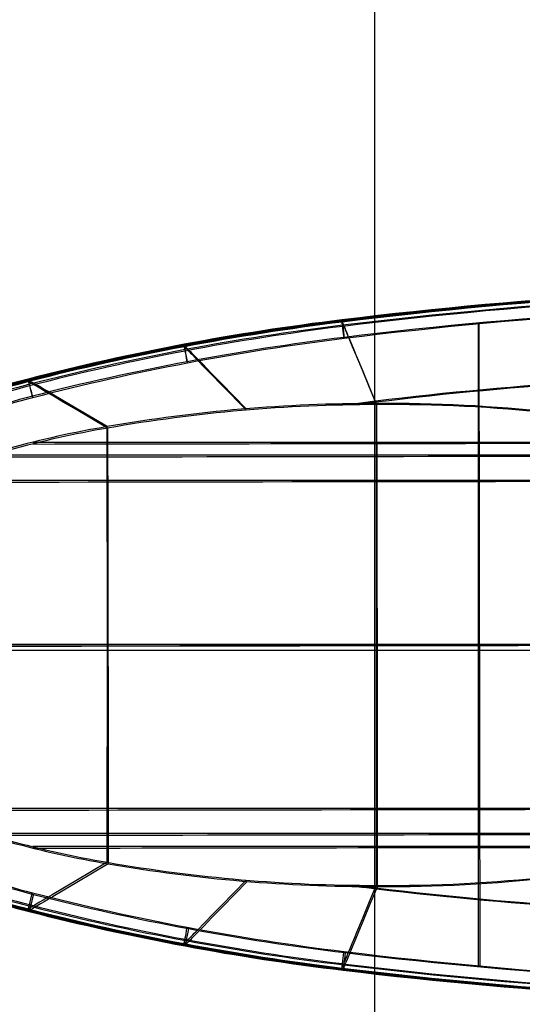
# Model space of a CAD drawing. Extents: x -64 to 57, y 4 to 161.
# Tile 183 of 256: x -22 to 3, y 65 to 115. Entities that reach past the tile are written whole.
import ezdxf

# ---------------------------------------------------------------- set-up
doc = ezdxf.new("R2010")
doc.units = 0
doc.layers.add('DEFAULT', color=7, linetype='CONTINUOUS')

msp = doc.modelspace()

# ---------------------------------------------------------------- linework, layer by layer
at = {"layer": 'DEFAULT', "color": 156}
for p, q in [((-4.129, 11.761, 35.881), (-4.129, 153.72, 35.881)), ((-4.129, 11.761, 37.517), (-4.129, 153.72, 37.517)), ((50.446, 82.524, 35.881), (-61.704, 82.524, 35.881)), ((50.446, 82.524, 37.517), (-61.704, 82.524, 37.517))]:
    msp.add_line(p, q, dxfattribs=at)
at = {"layer": 'DEFAULT', "color": 254}
for p, q in [((-5.797, 99.265, 28.62), (-5.798, 99.268, 28.616)), ((-5.796, 99.262, 28.624), (-5.797, 99.265, 28.62)), ((-5.793, 99.256, 28.632), (-5.796, 99.262, 28.624)), ((-5.79, 99.249, 28.64), (-5.793, 99.256, 28.632)), ((-5.792, 99.209, 68.657), (-5.791, 99.206, 68.653)), ((-5.791, 99.206, 68.653), (-5.789, 99.203, 68.648)), ((-5.787, 99.241, 28.648), (-5.79, 99.249, 28.64)), ((-5.789, 99.203, 68.648), (-5.787, 99.197, 68.64)), ((-5.784, 99.233, 28.656), (-5.787, 99.241, 28.648)), ((-5.787, 99.197, 68.64), (-5.784, 99.19, 68.632)), ((-5.781, 99.225, 28.664), (-5.784, 99.233, 28.656)), ((-5.784, 99.19, 68.632), (-5.781, 99.182, 68.624)), ((-5.777, 99.216, 28.672), (-5.781, 99.225, 28.664)), ((-5.781, 99.182, 68.624), (-5.777, 99.175, 68.616)), ((-5.773, 99.207, 28.68), (-5.777, 99.216, 28.672)), ((-5.777, 99.175, 68.616), (-5.774, 99.166, 68.608)), ((-5.774, 99.166, 68.608), (-5.77, 99.158, 68.6)), ((-5.769, 99.198, 28.688), (-5.773, 99.207, 28.68)), ((-5.77, 99.158, 68.6), (-5.767, 99.149, 68.593)), ((-5.765, 99.188, 28.695), (-5.769, 99.198, 28.688)), ((-5.767, 99.149, 68.593), (-5.763, 99.139, 68.585)), ((-5.761, 99.178, 28.703), (-5.765, 99.188, 28.695)), ((-5.763, 99.139, 68.585), (-5.758, 99.129, 68.577)), ((-5.756, 99.167, 28.711), (-5.761, 99.178, 28.703)), ((-5.758, 99.129, 68.577), (-5.754, 99.119, 68.569)), ((-5.752, 99.156, 28.719), (-5.756, 99.167, 28.711)), ((-5.754, 99.119, 68.569), (-5.75, 99.108, 68.561)), ((-5.747, 99.144, 28.726), (-5.752, 99.156, 28.719)), ((-5.75, 99.108, 68.561), (-5.745, 99.097, 68.553)), ((-5.737, 99.12, 28.742), (-5.747, 99.144, 28.726)), ((-5.745, 99.097, 68.553), (-5.74, 99.085, 68.546)), ((-5.74, 99.085, 68.546), (-5.73, 99.061, 68.53)), ((-5.726, 99.093, 28.757), (-5.737, 99.12, 28.742)), ((-5.714, 99.066, 28.772), (-5.726, 99.093, 28.757)), ((1.141, 66.49, 27.697), (1.141, 99.162, 27.697)), ((1.148, 99.113, 69.575), (1.198, 66.442, 69.575)), ((-5.73, 99.061, 68.53), (-5.719, 99.035, 68.515)), ((-5.719, 99.035, 68.515), (-5.707, 99.007, 68.5)), ((-5.702, 99.036, 28.787), (-5.714, 99.066, 28.772)), ((-5.707, 99.007, 68.5), (-5.695, 98.977, 68.485)), ((-5.689, 99.005, 28.802), (-5.702, 99.036, 28.787)), ((-5.695, 98.977, 68.485), (-5.682, 98.946, 68.47)), ((-5.675, 98.972, 28.817), (-5.689, 99.005, 28.802)), ((-5.682, 98.946, 68.47), (-5.668, 98.913, 68.456)), ((-5.661, 98.937, 28.831), (-5.675, 98.972, 28.817)), ((-5.668, 98.913, 68.456), (-5.654, 98.879, 68.441)), ((-5.63, 98.863, 28.86), (-5.661, 98.937, 28.831)), ((-5.654, 98.879, 68.441), (-5.623, 98.805, 68.412)), ((-5.597, 98.783, 28.888), (-5.63, 98.863, 28.86)), ((-5.623, 98.805, 68.412), (-5.589, 98.724, 68.384)), ((-5.56, 98.695, 28.916), (-5.597, 98.783, 28.888)), ((-5.589, 98.724, 68.384), (-5.553, 98.637, 68.356)), ((-5.521, 98.601, 28.944), (-5.56, 98.695, 28.916)), ((-5.553, 98.637, 68.356), (-5.514, 98.542, 68.328)), ((-5.479, 98.5, 28.971), (-5.521, 98.601, 28.944)), ((-13.831, 98.078, 28.561), (-13.821, 98.027, 28.614)), ((-5.514, 98.542, 68.328), (-5.472, 98.441, 68.302)), ((-5.387, 98.278, 29.023), (-5.479, 98.5, 28.971)), ((-5.472, 98.441, 68.302), (-5.379, 98.22, 68.249)), ((-5.284, 98.029, 29.073), (-5.387, 98.278, 29.023)), ((-5.379, 98.22, 68.249), (-5.275, 97.971, 68.199)), ((-13.824, 98.007, 68.711), (-13.814, 97.956, 68.658)), ((-13.821, 98.027, 28.614), (-13.816, 98.022, 28.621)), ((-13.816, 98.022, 28.621), (-13.81, 98.017, 28.629)), ((-13.812, 97.956, 68.658), (-13.807, 97.951, 68.651)), ((-13.81, 98.017, 28.629), (-13.805, 98.011, 28.636)), ((-13.807, 97.951, 68.651), (-13.802, 97.946, 68.644)), ((-13.805, 98.011, 28.636), (-13.799, 98.005, 28.643)), ((-13.802, 97.946, 68.644), (-13.797, 97.94, 68.636)), ((-13.799, 98.005, 28.643), (-13.793, 97.999, 28.65)), ((-13.797, 97.94, 68.636), (-13.791, 97.934, 68.629)), ((-13.793, 97.999, 28.65), (-13.786, 97.992, 28.658)), ((-13.791, 97.934, 68.629), (-13.784, 97.928, 68.622)), ((-13.786, 97.992, 28.658), (-13.78, 97.985, 28.665)), ((-13.784, 97.928, 68.622), (-13.778, 97.921, 68.615)), ((-13.78, 97.985, 28.665), (-13.772, 97.978, 28.672)), ((-13.778, 97.921, 68.615), (-13.771, 97.914, 68.607)), ((-13.772, 97.978, 28.672), (-13.765, 97.97, 28.679)), ((-13.771, 97.914, 68.607), (-13.764, 97.907, 68.6)), ((-13.765, 97.97, 28.679), (-13.757, 97.962, 28.686)), ((-13.764, 97.907, 68.6), (-13.757, 97.899, 68.593)), ((-13.757, 97.962, 28.686), (-13.749, 97.954, 28.693)), ((-13.757, 97.899, 68.593), (-13.749, 97.891, 68.586)), ((-13.749, 97.954, 28.693), (-13.741, 97.946, 28.7)), ((-13.749, 97.891, 68.586), (-13.741, 97.883, 68.579)), ((-13.741, 97.946, 28.7), (-13.723, 97.928, 28.714)), ((-13.741, 97.883, 68.579), (-13.732, 97.875, 68.572)), ((-13.732, 97.875, 68.572), (-13.715, 97.857, 68.558)), ((-13.723, 97.928, 28.714), (-13.704, 97.908, 28.728)), ((-13.715, 97.857, 68.558), (-13.696, 97.837, 68.544)), ((-13.704, 97.908, 28.728), (-13.684, 97.888, 28.742)), ((-13.696, 97.837, 68.544), (-13.676, 97.817, 68.53)), ((-13.684, 97.888, 28.742), (-13.663, 97.866, 28.756)), ((-13.676, 97.817, 68.53), (-13.654, 97.795, 68.516)), ((-13.663, 97.866, 28.756), (-13.64, 97.843, 28.77)), ((-13.654, 97.795, 68.516), (-13.632, 97.772, 68.502)), ((-13.64, 97.843, 28.77), (-13.617, 97.818, 28.783)), ((-13.632, 97.772, 68.502), (-13.608, 97.748, 68.489)), ((-13.617, 97.818, 28.783), (-13.592, 97.793, 28.797)), ((-13.608, 97.748, 68.489), (-13.583, 97.722, 68.475)), ((-13.592, 97.793, 28.797), (-13.565, 97.766, 28.81)), ((-13.583, 97.722, 68.475), (-13.557, 97.695, 68.462)), ((-13.565, 97.766, 28.81), (-13.509, 97.708, 28.837)), ((-13.557, 97.695, 68.462), (-13.5, 97.637, 68.436)), ((-13.509, 97.708, 28.837), (-13.448, 97.645, 28.863)), ((-13.5, 97.637, 68.436), (-13.439, 97.575, 68.41)), ((-13.448, 97.645, 28.863), (-13.381, 97.578, 28.888)), ((-13.381, 97.578, 28.888), (-13.31, 97.505, 28.913)), ((-5.169, 97.753, 29.122), (-5.284, 98.029, 29.073)), ((-5.275, 97.971, 68.199), (-5.16, 97.695, 68.15)), ((-5.043, 97.45, 29.168), (-5.169, 97.753, 29.122)), ((-5.16, 97.695, 68.15), (-5.034, 97.393, 68.104)), ((-13.439, 97.575, 68.41), (-13.372, 97.507, 68.384)), ((-13.372, 97.507, 68.384), (-13.301, 97.434, 68.359)), ((-13.31, 97.505, 28.913), (-13.234, 97.427, 28.938)), ((-13.301, 97.434, 68.359), (-13.225, 97.357, 68.334)), ((-13.234, 97.427, 28.938), (-13.067, 97.256, 28.987)), ((-13.225, 97.357, 68.334), (-13.057, 97.186, 68.285)), ((-13.067, 97.256, 28.987), (-12.88, 97.064, 29.034)), ((-13.057, 97.186, 68.285), (-12.87, 96.994, 68.239)), ((-4.759, 96.764, 29.255), (-5.043, 97.45, 29.168)), ((-5.034, 97.393, 68.104), (-4.748, 96.707, 68.017)), ((-12.88, 97.064, 29.034), (-12.673, 96.852, 29.079)), ((-12.87, 96.994, 68.239), (-12.663, 96.783, 68.193)), ((-12.673, 96.852, 29.079), (-12.446, 96.62, 29.123)), ((-12.663, 96.783, 68.193), (-12.436, 96.551, 68.15)), ((-12.446, 96.62, 29.123), (-11.933, 96.095, 29.205)), ((-4.429, 95.971, 29.334), (-4.759, 96.764, 29.255)), ((-4.748, 96.707, 68.017), (-4.417, 95.915, 67.938)), ((-21.74, 96.262, 28.617), (-21.747, 96.266, 28.611)), ((-21.733, 96.258, 28.624), (-21.74, 96.262, 28.617)), ((-21.73, 96.179, 68.655), (-21.736, 96.182, 68.661)), ((-21.726, 96.253, 28.631), (-21.733, 96.258, 28.624)), ((-21.722, 96.174, 68.648), (-21.73, 96.179, 68.655)), ((-21.718, 96.249, 28.637), (-21.726, 96.253, 28.631)), ((-21.715, 96.17, 68.641), (-21.722, 96.174, 68.648)), ((-21.71, 96.244, 28.644), (-21.718, 96.249, 28.637)), ((-21.707, 96.165, 68.635), (-21.715, 96.17, 68.641)), ((-21.701, 96.239, 28.65), (-21.71, 96.244, 28.644)), ((-21.699, 96.161, 68.628), (-21.707, 96.165, 68.635)), ((-21.692, 96.234, 28.657), (-21.701, 96.239, 28.65)), ((-21.69, 96.156, 68.622), (-21.699, 96.161, 68.628)), ((-21.683, 96.228, 28.664), (-21.692, 96.234, 28.657)), ((-21.681, 96.15, 68.615), (-21.69, 96.156, 68.622)), ((-21.673, 96.222, 28.67), (-21.683, 96.228, 28.664)), ((-21.672, 96.145, 68.609), (-21.681, 96.15, 68.615)), ((-21.663, 96.216, 28.676), (-21.673, 96.222, 28.67)), ((-21.662, 96.139, 68.602), (-21.672, 96.145, 68.609)), ((-21.642, 96.204, 28.689), (-21.663, 96.216, 28.676)), ((-21.652, 96.133, 68.596), (-21.662, 96.139, 68.602)), ((-21.631, 96.12, 68.583), (-21.652, 96.133, 68.596)), ((-21.619, 96.19, 28.702), (-21.642, 96.204, 28.689)), ((-21.608, 96.107, 68.57), (-21.631, 96.12, 68.583)), ((-21.594, 96.176, 28.715), (-21.619, 96.19, 28.702)), ((-21.583, 96.092, 68.557), (-21.608, 96.107, 68.57)), ((-21.568, 96.16, 28.728), (-21.594, 96.176, 28.715)), ((-21.557, 96.077, 68.545), (-21.583, 96.092, 68.557)), ((-21.54, 96.144, 28.74), (-21.568, 96.16, 28.728)), ((-21.529, 96.061, 68.532), (-21.557, 96.077, 68.545)), ((-21.511, 96.126, 28.753), (-21.54, 96.144, 28.74)), ((-21.48, 96.108, 28.765), (-21.511, 96.126, 28.753)), ((-21.414, 96.069, 28.789), (-21.48, 96.108, 28.765)), ((-12.436, 96.551, 68.15), (-11.922, 96.027, 68.067)), ((-11.933, 96.095, 29.205), (-10.669, 94.802, 29.351)), ((-21.5, 96.043, 68.52), (-21.529, 96.061, 68.532)), ((-21.469, 96.025, 68.507), (-21.5, 96.043, 68.52)), ((-21.403, 95.986, 68.483), (-21.469, 96.025, 68.507)), ((-21.341, 96.026, 28.814), (-21.414, 96.069, 28.789)), ((-21.33, 95.944, 68.458), (-21.403, 95.986, 68.483)), ((-21.262, 95.98, 28.838), (-21.341, 96.026, 28.814)), ((-21.251, 95.897, 68.435), (-21.33, 95.944, 68.458)), ((-21.177, 95.93, 28.861), (-21.262, 95.98, 28.838)), ((-21.166, 95.847, 68.411), (-21.251, 95.897, 68.435)), ((-20.989, 95.818, 28.907), (-21.177, 95.93, 28.861)), ((-20.977, 95.736, 68.365), (-21.166, 95.847, 68.411)), ((-20.775, 95.692, 28.952), (-20.989, 95.818, 28.907)), ((-20.764, 95.611, 68.32), (-20.977, 95.736, 68.365)), ((-20.537, 95.552, 28.996), (-20.775, 95.692, 28.952)), ((-20.525, 95.47, 68.277), (-20.764, 95.611, 68.32)), ((-11.922, 96.027, 68.067), (-10.656, 94.735, 67.921)), ((-4.055, 95.071, 29.406), (-4.429, 95.971, 29.334)), ((-4.417, 95.915, 67.938), (-4.042, 95.014, 67.866)), ((-19.985, 95.226, 29.079), (-20.537, 95.552, 28.996)), ((-19.973, 95.146, 68.193), (-20.525, 95.47, 68.277)), ((-19.334, 94.842, 29.157), (-19.985, 95.226, 29.079)), ((-19.321, 94.762, 68.116), (-19.973, 95.146, 68.193)), ((-17.732, 93.897, 29.297), (-19.334, 94.842, 29.157)), ((-17.718, 93.82, 67.975), (-19.321, 94.762, 68.116)), ((33.666, 82.826, 27.697), (-38.732, 82.826, 27.697)), ((33.697, 82.828, 69.575), (-38.7, 82.716, 69.575)), ((-17.732, 71.754, 29.297), (-19.334, 70.809, 29.157)), ((-17.684, 71.677, 67.975), (-19.284, 70.73, 68.116)), ((-19.334, 70.809, 29.157), (-19.985, 70.425, 29.079)), ((-19.284, 70.73, 68.116), (-19.934, 70.344, 68.193)), ((-11.933, 69.556, 29.205), (-10.669, 70.85, 29.351)), ((-11.881, 69.488, 68.067), (-10.619, 70.783, 67.921)), ((-4.429, 69.68, 29.334), (-4.055, 70.581, 29.406)), ((-20.537, 70.099, 28.996), (-20.775, 69.959, 28.952)), ((-19.985, 70.425, 29.079), (-20.537, 70.099, 28.996)), ((-19.934, 70.344, 68.193), (-20.485, 70.018, 68.277)), ((-4.004, 70.524, 67.866), (-4.377, 69.623, 67.938)), ((-21.414, 69.582, 28.789), (-21.48, 69.543, 28.765)), ((-21.341, 69.625, 28.814), (-21.414, 69.582, 28.789)), ((-21.263, 69.671, 28.838), (-21.341, 69.625, 28.814)), ((-21.21, 69.589, 68.435), (-21.289, 69.542, 68.458)), ((-21.178, 69.721, 28.861), (-21.263, 69.671, 28.838)), ((-21.126, 69.639, 68.411), (-21.21, 69.589, 68.435)), ((-20.989, 69.833, 28.907), (-21.178, 69.721, 28.861)), ((-20.937, 69.75, 68.365), (-21.126, 69.639, 68.411)), ((-20.775, 69.959, 28.952), (-20.989, 69.833, 28.907)), ((-20.724, 69.877, 68.32), (-20.937, 69.75, 68.365)), ((-20.485, 70.018, 68.277), (-20.724, 69.877, 68.32)), ((-12.446, 69.031, 29.123), (-11.933, 69.556, 29.205)), ((-4.758, 68.887, 29.255), (-4.429, 69.68, 29.334)), ((-4.377, 69.623, 67.938), (-4.705, 68.829, 68.017)), ((-21.741, 69.389, 28.617), (-21.747, 69.385, 28.611)), ((-21.734, 69.393, 28.624), (-21.741, 69.389, 28.617)), ((-21.726, 69.398, 28.631), (-21.734, 69.393, 28.624)), ((-21.718, 69.402, 28.637), (-21.726, 69.398, 28.631)), ((-21.71, 69.407, 28.644), (-21.718, 69.402, 28.637)), ((-21.701, 69.412, 28.65), (-21.71, 69.407, 28.644)), ((-21.692, 69.418, 28.657), (-21.701, 69.412, 28.65)), ((-21.688, 69.306, 68.655), (-21.695, 69.302, 68.661)), ((-21.683, 69.423, 28.664), (-21.692, 69.418, 28.657)), ((-21.681, 69.31, 68.648), (-21.688, 69.306, 68.655)), ((-21.673, 69.429, 28.67), (-21.683, 69.423, 28.664)), ((-21.674, 69.314, 68.641), (-21.681, 69.31, 68.648)), ((-21.666, 69.319, 68.635), (-21.674, 69.314, 68.641)), ((-21.663, 69.435, 28.676), (-21.673, 69.429, 28.67)), ((-21.658, 69.324, 68.628), (-21.666, 69.319, 68.635)), ((-21.642, 69.448, 28.689), (-21.663, 69.435, 28.676)), ((-21.649, 69.329, 68.622), (-21.658, 69.324, 68.628)), ((-21.64, 69.334, 68.615), (-21.649, 69.329, 68.622)), ((-21.619, 69.461, 28.702), (-21.642, 69.448, 28.689)), ((-21.631, 69.34, 68.609), (-21.64, 69.334, 68.615)), ((-21.621, 69.346, 68.602), (-21.631, 69.34, 68.609)), ((-21.611, 69.352, 68.596), (-21.621, 69.346, 68.602)), ((-21.594, 69.476, 28.715), (-21.619, 69.461, 28.702)), ((-21.589, 69.364, 68.583), (-21.611, 69.352, 68.596)), ((-21.568, 69.491, 28.728), (-21.594, 69.476, 28.715)), ((-21.566, 69.378, 68.57), (-21.589, 69.364, 68.583)), ((-21.54, 69.507, 28.74), (-21.568, 69.491, 28.728)), ((-21.542, 69.392, 68.557), (-21.566, 69.378, 68.57)), ((-21.516, 69.408, 68.545), (-21.542, 69.392, 68.557)), ((-21.511, 69.525, 28.753), (-21.54, 69.507, 28.74)), ((-21.488, 69.424, 68.532), (-21.516, 69.408, 68.545)), ((-21.48, 69.543, 28.765), (-21.511, 69.525, 28.753)), ((-21.459, 69.442, 68.52), (-21.488, 69.424, 68.532)), ((-21.428, 69.46, 68.507), (-21.459, 69.442, 68.52)), ((-21.362, 69.499, 68.483), (-21.428, 69.46, 68.507)), ((-21.289, 69.542, 68.458), (-21.362, 69.499, 68.483)), ((-12.393, 68.962, 68.15), (-11.881, 69.488, 68.067)), ((-13.067, 68.395, 28.987), (-12.88, 68.587, 29.034)), ((-12.88, 68.587, 29.034), (-12.673, 68.799, 29.079)), ((-12.826, 68.517, 68.239), (-12.62, 68.729, 68.193)), ((-12.673, 68.799, 29.079), (-12.446, 69.031, 29.123)), ((-12.62, 68.729, 68.193), (-12.393, 68.962, 68.15)), ((-5.043, 68.201, 29.168), (-4.758, 68.887, 29.255)), ((-4.705, 68.829, 68.017), (-4.989, 68.143, 68.104)), ((-13.448, 68.006, 28.863), (-13.381, 68.074, 28.888)), ((-13.381, 68.074, 28.888), (-13.31, 68.146, 28.913)), ((-13.327, 68.003, 68.384), (-13.256, 68.076, 68.359)), ((-13.31, 68.146, 28.913), (-13.234, 68.224, 28.938)), ((-13.256, 68.076, 68.359), (-13.18, 68.154, 68.334)), ((-13.234, 68.224, 28.938), (-13.067, 68.395, 28.987)), ((-13.18, 68.154, 68.334), (-13.013, 68.326, 68.285)), ((-13.013, 68.326, 68.285), (-12.826, 68.517, 68.239)), ((-5.169, 67.898, 29.122), (-5.043, 68.201, 29.168)), ((-4.989, 68.143, 68.104), (-5.114, 67.84, 68.15)), ((-13.832, 67.573, 28.561), (-13.822, 67.624, 28.614)), ((-13.821, 67.624, 28.614), (-13.816, 67.629, 28.621)), ((-13.816, 67.629, 28.621), (-13.81, 67.634, 28.629)), ((-13.81, 67.634, 28.629), (-13.805, 67.64, 28.636)), ((-13.805, 67.64, 28.636), (-13.799, 67.646, 28.643)), ((-13.799, 67.646, 28.643), (-13.793, 67.652, 28.65)), ((-13.793, 67.652, 28.65), (-13.786, 67.659, 28.658)), ((-13.786, 67.659, 28.658), (-13.78, 67.666, 28.665)), ((-13.78, 67.666, 28.665), (-13.772, 67.673, 28.672)), ((-13.772, 67.673, 28.672), (-13.765, 67.681, 28.679)), ((-13.765, 67.681, 28.679), (-13.757, 67.689, 28.686)), ((-13.765, 67.553, 68.658), (-13.761, 67.558, 68.651)), ((-13.761, 67.558, 68.651), (-13.755, 67.563, 68.644)), ((-13.757, 67.689, 28.686), (-13.749, 67.697, 28.693)), ((-13.755, 67.563, 68.644), (-13.75, 67.569, 68.636)), ((-13.75, 67.569, 68.636), (-13.744, 67.575, 68.629)), ((-13.749, 67.697, 28.693), (-13.741, 67.706, 28.7)), ((-13.744, 67.575, 68.629), (-13.738, 67.581, 68.622)), ((-13.741, 67.706, 28.7), (-13.723, 67.724, 28.714)), ((-13.738, 67.581, 68.622), (-13.731, 67.588, 68.615)), ((-13.731, 67.588, 68.615), (-13.724, 67.595, 68.607)), ((-13.724, 67.595, 68.607), (-13.717, 67.602, 68.6)), ((-13.723, 67.724, 28.714), (-13.704, 67.743, 28.728)), ((-13.717, 67.602, 68.6), (-13.71, 67.61, 68.593)), ((-13.71, 67.61, 68.593), (-13.702, 67.618, 68.586)), ((-13.704, 67.743, 28.728), (-13.684, 67.763, 28.742)), ((-13.702, 67.618, 68.586), (-13.694, 67.626, 68.579)), ((-13.694, 67.626, 68.579), (-13.686, 67.634, 68.572)), ((-13.686, 67.634, 68.572), (-13.668, 67.653, 68.558)), ((-13.684, 67.763, 28.742), (-13.663, 67.785, 28.756)), ((-13.668, 67.653, 68.558), (-13.649, 67.672, 68.544)), ((-13.663, 67.785, 28.756), (-13.64, 67.808, 28.77)), ((-13.649, 67.672, 68.544), (-13.629, 67.693, 68.53)), ((-13.64, 67.808, 28.77), (-13.617, 67.833, 28.783)), ((-13.629, 67.693, 68.53), (-13.608, 67.714, 68.516)), ((-13.617, 67.833, 28.783), (-13.592, 67.858, 28.797)), ((-13.608, 67.714, 68.516), (-13.586, 67.738, 68.502)), ((-13.592, 67.858, 28.797), (-13.565, 67.885, 28.81)), ((-13.586, 67.738, 68.502), (-13.562, 67.762, 68.489)), ((-13.565, 67.885, 28.81), (-13.509, 67.943, 28.837)), ((-13.562, 67.762, 68.489), (-13.537, 67.788, 68.475)), ((-13.537, 67.788, 68.475), (-13.511, 67.815, 68.462)), ((-13.511, 67.815, 68.462), (-13.454, 67.872, 68.436)), ((-13.509, 67.943, 28.837), (-13.448, 68.006, 28.863)), ((-13.454, 67.872, 68.436), (-13.393, 67.935, 68.41)), ((-13.393, 67.935, 68.41), (-13.327, 68.003, 68.384)), ((-5.387, 67.373, 29.023), (-5.283, 67.622, 29.073)), ((-5.229, 67.564, 68.199), (-5.332, 67.315, 68.249)), ((-5.283, 67.622, 29.073), (-5.169, 67.898, 29.122)), ((-5.114, 67.84, 68.15), (-5.229, 67.564, 68.199)), ((-13.776, 67.501, 68.711), (-13.766, 67.553, 68.658)), ((-5.521, 67.05, 28.944), (-5.479, 67.151, 28.971)), ((-5.479, 67.151, 28.971), (-5.387, 67.373, 29.023)), ((-5.423, 67.093, 68.302), (-5.465, 66.992, 68.328)), ((-5.332, 67.315, 68.249), (-5.423, 67.093, 68.302)), ((-5.737, 66.532, 28.742), (-5.726, 66.558, 28.757)), ((-5.726, 66.558, 28.757), (-5.714, 66.586, 28.772)), ((-5.714, 66.586, 28.772), (-5.702, 66.615, 28.787)), ((-5.702, 66.615, 28.787), (-5.689, 66.646, 28.802)), ((-5.689, 66.646, 28.802), (-5.675, 66.679, 28.817)), ((-5.675, 66.679, 28.817), (-5.661, 66.714, 28.831)), ((-5.661, 66.714, 28.831), (-5.63, 66.788, 28.86)), ((-5.645, 66.556, 68.485), (-5.658, 66.527, 68.5)), ((-5.632, 66.588, 68.47), (-5.645, 66.556, 68.485)), ((-5.619, 66.621, 68.456), (-5.632, 66.588, 68.47)), ((-5.63, 66.788, 28.86), (-5.597, 66.869, 28.888)), ((-5.605, 66.655, 68.441), (-5.619, 66.621, 68.456)), ((-5.574, 66.729, 68.412), (-5.605, 66.655, 68.441)), ((-5.597, 66.869, 28.888), (-5.56, 66.956, 28.916)), ((-5.54, 66.81, 68.384), (-5.574, 66.729, 68.412)), ((-5.56, 66.956, 28.916), (-5.521, 67.05, 28.944)), ((-5.504, 66.898, 68.356), (-5.54, 66.81, 68.384)), ((-5.465, 66.992, 68.328), (-5.504, 66.898, 68.356)), ((-5.798, 66.383, 28.616), (-5.797, 66.386, 28.62)), ((-5.797, 66.386, 28.62), (-5.796, 66.389, 28.624)), ((-5.796, 66.389, 28.624), (-5.793, 66.396, 28.632)), ((-5.793, 66.396, 28.632), (-5.79, 66.403, 28.64)), ((-5.79, 66.403, 28.64), (-5.787, 66.41, 28.648)), ((-5.787, 66.41, 28.648), (-5.784, 66.418, 28.656)), ((-5.784, 66.418, 28.656), (-5.78, 66.426, 28.664)), ((-5.78, 66.426, 28.664), (-5.777, 66.435, 28.672)), ((-5.777, 66.435, 28.672), (-5.773, 66.444, 28.68)), ((-5.773, 66.444, 28.68), (-5.769, 66.453, 28.688)), ((-5.769, 66.453, 28.688), (-5.765, 66.463, 28.695)), ((-5.765, 66.463, 28.695), (-5.761, 66.474, 28.703)), ((-5.761, 66.474, 28.703), (-5.756, 66.484, 28.711)), ((-5.756, 66.484, 28.711), (-5.751, 66.495, 28.719)), ((-5.751, 66.495, 28.719), (-5.747, 66.507, 28.726)), ((-5.747, 66.507, 28.726), (-5.737, 66.532, 28.742)), ((-5.74, 66.327, 68.653), (-5.741, 66.324, 68.657)), ((-5.739, 66.33, 68.648), (-5.74, 66.327, 68.653)), ((-5.736, 66.337, 68.64), (-5.739, 66.33, 68.648)), ((-5.733, 66.344, 68.632), (-5.736, 66.337, 68.64)), ((-5.73, 66.351, 68.624), (-5.733, 66.344, 68.632)), ((-5.727, 66.359, 68.616), (-5.73, 66.351, 68.624)), ((-5.724, 66.367, 68.608), (-5.727, 66.359, 68.616)), ((-5.72, 66.376, 68.6), (-5.724, 66.367, 68.608)), ((-5.716, 66.385, 68.593), (-5.72, 66.376, 68.6)), ((-5.712, 66.395, 68.585), (-5.716, 66.385, 68.593)), ((-5.708, 66.404, 68.577), (-5.712, 66.395, 68.585)), ((-5.704, 66.415, 68.569), (-5.708, 66.404, 68.577)), ((-5.699, 66.426, 68.561), (-5.704, 66.415, 68.569)), ((-5.695, 66.437, 68.553), (-5.699, 66.426, 68.561)), ((-5.69, 66.448, 68.546), (-5.695, 66.437, 68.553)), ((-5.68, 66.473, 68.53), (-5.69, 66.448, 68.546)), ((-5.669, 66.499, 68.515), (-5.68, 66.473, 68.53)), ((-5.658, 66.527, 68.5), (-5.669, 66.499, 68.515))]:
    msp.add_line(p, q, dxfattribs=at)
for centre, radius, start, end in [((23.415, -140.989, 28.561), 242.081, 90.00003, 96.93271), ((23.791, -141.003, 68.711), 242.081, 90.08822, 97.02088), ((23.416, -141.012, 27.697), 241.204, 90.00035, 96.93238), ((23.793, -141.025, 69.575), 241.204, 90.08854, 97.02056), ((9.218, -24.206, 27.697), 123.539, 96.93415, 104.41489), ((9.411, -24.221, 69.575), 123.517, 97.02168, 104.50385), ((17.859, -85.43, 29.397), 181.949, 89.99998, 96.93322), ((18.15, -85.452, 67.875), 181.949, 90.08817, 97.0214), ((-8.545, 44.905, 27.697), 52.181, 104.4157, 116.2934), ((-8.455, 44.843, 69.575), 52.181, 104.504, 116.3815), ((7.181, 2.384, 29.397), 93.489, 96.93322, 97.54782), ((7.337, 2.345, 67.875), 93.489, 97.0214, 97.63607), ((-8.545, 120.746, 27.697), 52.181, 243.7067, 255.5842), ((-8.572, 120.683, 69.575), 52.181, 243.7948, 255.6725), ((7.181, 163.268, 29.397), 93.489, 262.45213, 263.06681), ((9.214, 189.836, 27.697), 123.517, 255.58435, 263.06653), ((9.085, 189.821, 69.575), 123.539, 255.67332, 263.15405), ((7.089, 163.229, 67.875), 93.489, 262.54039, 263.15498), ((17.859, 251.081, 29.397), 181.949, 263.06681, 270.00004), ((17.632, 251.058, 67.875), 181.949, 263.15498, 270.08823), ((23.416, 306.663, 27.697), 241.204, 263.06765, 269.99966), ((23.104, 306.649, 69.575), 241.204, 263.15583, 270.08786), ((23.415, 306.64, 28.561), 242.081, 263.06732, 269.99999), ((23.102, 306.626, 68.711), 242.081, 263.1555, 270.08818)]:
    msp.add_arc(centre, radius, start, end, dxfattribs=at)
at = {"layer": 'DEFAULT', "color": 254, "extrusion": (0.000223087, -0.002209, 0.999998)}
msp.add_arc((23.461, -141.434, 28.366), 242.562, 90.01239, 96.93051, dxfattribs=at)
at = {"layer": 'DEFAULT', "color": 254, "extrusion": (0.000287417, -0.002846, 0.999996)}
msp.add_arc((23.463, -141.487, 28.331), 242.608, 90.0134, 96.9295, dxfattribs=at)
at = {"layer": 'DEFAULT', "color": 254, "extrusion": (-0.000226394, 0.002208, 0.999998)}
msp.add_arc((23.861, -141.673, 68.906), 242.573, 90.10073, 97.01854, dxfattribs=at)
at = {"layer": 'DEFAULT', "color": 254, "extrusion": (-0.000291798, 0.002846, 0.999996)}
msp.add_arc((23.87, -141.787, 68.94), 242.619, 90.10174, 97.01752, dxfattribs=at)
at = {"layer": 'DEFAULT', "color": 254, "extrusion": (2.11885e-06, -3.49799e-05, 1)}
msp.add_arc((23.415, -140.981, 27.945), 241.798, 89.99992, 96.93281, dxfattribs=at)
at = {"layer": 'DEFAULT', "color": 254, "extrusion": (-2.17267e-06, 3.49764e-05, 1)}
msp.add_arc((23.791, -140.998, 69.327), 241.798, 90.08812, 97.02098, dxfattribs=at)
at = {"layer": 'DEFAULT', "color": 254, "extrusion": (-1.39409e-06, 7.39606e-06, 1)}
msp.add_arc((9.219, -24.21, 28.562), 124.442, 96.93426, 104.41478, dxfattribs=at)
at = {"layer": 'DEFAULT', "color": 254, "extrusion": (0.000123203, -0.001885, 0.999998)}
msp.add_arc((9.23, -24.389, 28.399), 124.646, 96.92818, 104.39479, dxfattribs=at)
at = {"layer": 'DEFAULT', "color": 254, "extrusion": (1.40293e-06, -7.38046e-06, 1)}
msp.add_arc((9.416, -24.245, 68.71), 124.442, 97.02246, 104.50308, dxfattribs=at)
at = {"layer": 'DEFAULT', "color": 254, "extrusion": (0.00015963, -0.002433, 0.999997)}
msp.add_arc((9.233, -24.393, 28.373), 124.641, 96.9288, 104.39421, dxfattribs=at)
at = {"layer": 'DEFAULT', "color": 254, "extrusion": (-0.000126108, 0.001884, 0.999998)}
msp.add_arc((9.44, -24.609, 68.873), 124.647, 97.01638, 104.48309, dxfattribs=at)
at = {"layer": 'DEFAULT', "color": 254, "extrusion": (-0.000163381, 0.002433, 0.999997)}
msp.add_arc((9.446, -24.666, 68.899), 124.642, 97.017, 104.48251, dxfattribs=at)
at = {"layer": 'DEFAULT', "color": 254, "extrusion": (0.992688, 0.12071, 2.62036e-06)}
msp.add_arc((99.481, 28.797, 6.227), 0.3, 217.3101, 231.9456, dxfattribs=at)
at = {"layer": 'DEFAULT', "color": 254, "extrusion": (0.992687, 0.120714, -6.74787e-07)}
msp.add_arc((98.397, 28.597, 6.227), 0.9, 270, 357.693, dxfattribs=at)
at = {"layer": 'DEFAULT', "color": 254, "extrusion": (0.992501, 0.122237, -2.62064e-06)}
msp.add_arc((99.412, 68.475, 6.378), 0.3, 128.0544, 142.6899, dxfattribs=at)
at = {"layer": 'DEFAULT', "color": 254, "extrusion": (0.9925, 0.122245, 3.64021e-07)}
msp.add_arc((98.328, 68.675, 6.379), 0.9, 2.307, 90, dxfattribs=at)
at = {"layer": 'DEFAULT', "color": 254, "extrusion": (-4.17088e-07, 2.21277e-06, 1)}
msp.add_arc((9.219, -24.21, 27.949), 124.166, 96.93427, 104.41477, dxfattribs=at)
at = {"layer": 'DEFAULT', "color": 254, "extrusion": (4.19766e-07, -2.20828e-06, 1)}
msp.add_arc((9.416, -24.246, 69.324), 124.167, 97.02247, 104.50307, dxfattribs=at)
at = {"layer": 'DEFAULT', "color": 254, "extrusion": (0.982679, 0.185316, -9.11862e-05)}
msp.add_arc((98.043, 28.598, 4.581), 0.9, 270, 357.6929, dxfattribs=at)
at = {"layer": 'DEFAULT', "color": 254, "extrusion": (0.982391, 0.186835, 9.1193e-05)}
msp.add_arc((97.965, 68.674, 4.737), 0.9, 2.3071, 89.9965, dxfattribs=at)
at = {"layer": 'DEFAULT', "color": 254, "extrusion": (1.8548e-06, -4.99956e-06, 1)}
msp.add_arc((-8.541, 44.894, 28.561), 53.092, 104.417, 116.292, dxfattribs=at)
at = {"layer": 'DEFAULT', "color": 254, "extrusion": (-0.000763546, -0.000342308, 1)}
msp.add_arc((-8.545, 44.84, 28.568), 53.121, 104.3726, 116.2363, dxfattribs=at)
at = {"layer": 'DEFAULT', "color": 254, "extrusion": (-1.84507e-06, 4.94996e-06, 1)}
msp.add_arc((-8.462, 44.863, 68.711), 53.058, 104.5016, 116.3839, dxfattribs=at)
at = {"layer": 'DEFAULT', "color": 254, "extrusion": (-0.000962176, -0.000461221, 0.999999)}
msp.add_arc((-8.538, 44.839, 28.587), 53.102, 104.3726, 116.2352, dxfattribs=at)
at = {"layer": 'DEFAULT', "color": 254, "extrusion": (0.000763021, 0.000343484, 1)}
msp.add_arc((-8.529, 44.744, 68.704), 53.121, 104.461, 116.3244, dxfattribs=at)
at = {"layer": 'DEFAULT', "color": 254, "extrusion": (0.000961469, 0.000462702, 0.999999)}
msp.add_arc((-8.542, 44.731, 68.685), 53.102, 104.4609, 116.3233, dxfattribs=at)
at = {"layer": 'DEFAULT', "color": 254, "extrusion": (0.968518, 0.248945, 1.57431e-06)}
msp.add_arc((98.884, 28.797, 2.903), 0.3, 218.4616, 231.9456, dxfattribs=at)
at = {"layer": 'DEFAULT', "color": 254, "extrusion": (0.968515, 0.248953, -3.76406e-07)}
msp.add_arc((97.8, 28.597, 2.903), 0.9, 270, 357.693, dxfattribs=at)
at = {"layer": 'DEFAULT', "color": 254, "extrusion": (0.968154, 0.250356, 5.74859e-05)}
msp.add_arc((98.796, 68.475, 3.04), 0.3, 128.0544, 141.5384, dxfattribs=at)
at = {"layer": 'DEFAULT', "color": 254, "extrusion": (0.96813, 0.250448, -3.17878e-08)}
msp.add_arc((97.712, 68.675, 3.045), 0.9, 2.307, 90, dxfattribs=at)
at = {"layer": 'DEFAULT', "color": 254, "extrusion": (5.55965e-07, -1.49858e-06, 1)}
msp.add_arc((-8.541, 44.894, 27.948), 52.816, 104.417, 116.292, dxfattribs=at)
at = {"layer": 'DEFAULT', "color": 254, "extrusion": (-5.53476e-07, 1.48486e-06, 1)}
msp.add_arc((-8.463, 44.863, 69.324), 52.782, 104.5015, 116.384, dxfattribs=at)
at = {"layer": 'DEFAULT', "color": 254, "extrusion": (-0.00859, 0.007042, 0.999938)}
msp.add_arc((-3.902, 15.737, 30.108), 79.124, 89.9277, 99.881, dxfattribs=at)
at = {"layer": 'DEFAULT', "color": 254, "extrusion": (-0.008751, -0.000498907, 0.999962)}
msp.add_arc((-3.156, 20.491, 29.393), 74.597, 76.77586, 90.49297, dxfattribs=at)
at = {"layer": 'DEFAULT', "color": 254, "extrusion": (0.00875, 0.000512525, 0.999962)}
msp.add_arc((-3.879, 20.386, 67.877), 74.597, 76.86404, 90.5811, dxfattribs=at)
at = {"layer": 'DEFAULT', "color": 254, "extrusion": (0.008601, -0.007027, 0.999938)}
msp.add_arc((-4.604, 16.364, 67.16), 79.124, 90.01582, 99.96932, dxfattribs=at)
at = {"layer": 'DEFAULT', "color": 254, "extrusion": (0.999987, 9.39775e-08, 0.005014)}
for centre, radius, start, end in [((82.826, 109.329, -3.907), 80.836, 261.28736, 278.71264), ((82.826, 112.162, -17.585), 83.514, 262.38195, 277.61806)]:
    msp.add_arc(centre, radius, start, end, dxfattribs=at)
at = {"layer": 'DEFAULT', "color": 254, "extrusion": (0.999986, 0.001539, -0.005014)}
for centre, radius, start, end in [((82.776, -12.058, -4.236), 80.836, 81.28736, 98.71264), ((82.776, -14.891, -17.914), 83.514, 82.38195, 97.61806)]:
    msp.add_arc(centre, radius, start, end, dxfattribs=at)
at = {"layer": 'DEFAULT', "color": 254, "extrusion": (-0.006981, -0.003006, 0.999971)}
msp.add_arc((-9.196, 44.823, 29.137), 49.863, 99.6185, 111.3951, dxfattribs=at)
at = {"layer": 'DEFAULT', "color": 254, "extrusion": (0.006977, 0.003015, 0.999971)}
msp.add_arc((-9.784, 44.466, 68.133), 49.863, 99.7068, 111.4833, dxfattribs=at)
at = {"layer": 'DEFAULT', "color": 254, "extrusion": (-9.39753e-08, 1, -6.7507e-10)}
msp.add_arc((8.439, 572.973, 93.095), 543.862, 267.67218, 271.3787, dxfattribs=at)
at = {"layer": 'DEFAULT', "color": 254, "extrusion": (-0.001539, 0.999999, -6.75101e-10)}
msp.add_arc((8.277, -475.367, 93.045), 543.529, 88.62017, 92.32896, dxfattribs=at)
at = {"layer": 'DEFAULT', "color": 254, "extrusion": (-9.39753e-08, 1, -6.75082e-10)}
msp.add_arc((8.407, 582.925, 92.439), 553.895, 267.46781, 271.60686, dxfattribs=at)
at = {"layer": 'DEFAULT', "color": 254, "extrusion": (-0.001539, 0.999999, -6.75203e-10)}
msp.add_arc((8.245, -485.391, 92.389), 553.633, 88.39211, 92.53312, dxfattribs=at)
at = {"layer": 'DEFAULT', "color": 254, "extrusion": (-9.39753e-08, 1, -6.75141e-10)}
msp.add_arc((7.785, 630.249, 91.162), 601.356, 267.378672, 271.887306, dxfattribs=at)
at = {"layer": 'DEFAULT', "color": 254, "extrusion": (-0.001539, 0.999999, -6.75163e-10)}
msp.add_arc((7.625, -532.791, 91.112), 601.17, 88.111997, 92.622026, dxfattribs=at)
at = {"layer": 'DEFAULT', "color": 254, "extrusion": (-9.39753e-08, 1, -6.75159e-10)}
msp.add_arc((6.356, 744.326, 82.826), 715.857, 267.22062, 272.391666, dxfattribs=at)
at = {"layer": 'DEFAULT', "color": 254, "extrusion": (-0.001539, 0.999999, -6.75145e-10)}
msp.add_arc((6.197, -647.054, 82.776), 715.857, 87.608334, 92.77938, dxfattribs=at)
at = {"layer": 'DEFAULT', "color": 254, "extrusion": (-0.006982, 0.003004, 0.999971)}
msp.add_arc((-9.196, 120.827, 29.635), 49.863, 248.6049, 260.3814, dxfattribs=at)
at = {"layer": 'DEFAULT', "color": 254, "extrusion": (-9.39753e-08, 1, -6.75124e-10)}
msp.add_arc((7.784, 630.063, 74.489), 601.17, 267.377974, 271.888003, dxfattribs=at)
at = {"layer": 'DEFAULT', "color": 254, "extrusion": (-0.001539, 0.999999, -6.75188e-10)}
msp.add_arc((7.626, -532.977, 74.439), 601.356, 88.112694, 92.621328, dxfattribs=at)
at = {"layer": 'DEFAULT', "color": 254, "extrusion": (0.006986, -0.002995, 0.999971)}
msp.add_arc((-9.902, 121.055, 67.635), 49.863, 248.6931, 260.4697, dxfattribs=at)
at = {"layer": 'DEFAULT', "color": 254, "extrusion": (1.83745e-06, 4.9528e-06, 1)}
msp.add_arc((-8.553, 120.725, 28.562), 53.058, 243.7043, 255.5866, dxfattribs=at)
at = {"layer": 'DEFAULT', "color": 254, "extrusion": (-0.000763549, 0.000342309, 1)}
msp.add_arc((-8.545, 120.811, 28.625), 53.121, 243.7638, 255.6272, dxfattribs=at)
at = {"layer": 'DEFAULT', "color": 254, "extrusion": (-0.00096218, 0.000461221, 0.999999)}
msp.add_arc((-8.538, 120.812, 28.664), 53.102, 243.7649, 255.6273, dxfattribs=at)
at = {"layer": 'DEFAULT', "color": 254, "extrusion": (-1.8471e-06, -5.0024e-06, 1)}
msp.add_arc((-8.567, 120.694, 68.711), 53.092, 243.7962, 255.6712, dxfattribs=at)
at = {"layer": 'DEFAULT', "color": 254, "extrusion": (0.000764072, -0.000341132, 1)}
msp.add_arc((-8.646, 120.781, 68.647), 53.121, 243.8519, 255.7156, dxfattribs=at)
at = {"layer": 'DEFAULT', "color": 254, "extrusion": (0.000962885, -0.000459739, 0.999999)}
msp.add_arc((-8.659, 120.794, 68.609), 53.102, 243.853, 255.7156, dxfattribs=at)
at = {"layer": 'DEFAULT', "color": 254, "extrusion": (5.51189e-07, 1.48571e-06, 1)}
msp.add_arc((-8.553, 120.725, 27.948), 52.782, 243.7042, 255.5867, dxfattribs=at)
at = {"layer": 'DEFAULT', "color": 254, "extrusion": (-5.53657e-07, -1.49944e-06, 1)}
msp.add_arc((-8.567, 120.694, 69.324), 52.816, 243.7962, 255.6712, dxfattribs=at)
at = {"layer": 'DEFAULT', "color": 254, "extrusion": (-9.39753e-08, 1, -6.75045e-10)}
msp.add_arc((8.404, 582.664, 73.212), 553.633, 267.46688, 271.60789, dxfattribs=at)
at = {"layer": 'DEFAULT', "color": 254, "extrusion": (-0.001539, 0.999999, -6.75209e-10)}
msp.add_arc((8.248, -485.653, 73.162), 553.895, 88.39314, 92.53219, dxfattribs=at)
at = {"layer": 'DEFAULT', "color": 254, "extrusion": (-9.39753e-08, 1, -6.75219e-10)}
msp.add_arc((8.436, 572.639, 72.556), 543.529, 267.67104, 271.37983, dxfattribs=at)
at = {"layer": 'DEFAULT', "color": 254, "extrusion": (-0.001539, 0.999999, -6.75214e-10)}
msp.add_arc((8.28, -475.701, 72.506), 543.862, 88.6213, 92.32782, dxfattribs=at)
at = {"layer": 'DEFAULT', "color": 254, "extrusion": (-0.008751, 0.000499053, 0.999962)}
msp.add_arc((-3.156, 145.16, 29.475), 74.597, 269.50711, 283.22417, dxfattribs=at)
at = {"layer": 'DEFAULT', "color": 254, "extrusion": (0.008752, -0.000485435, 0.999962)}
msp.add_arc((-4.071, 145.153, 67.794), 74.597, 269.59523, 283.31235, dxfattribs=at)
at = {"layer": 'DEFAULT', "color": 254, "extrusion": (-0.00859, -0.007041, 0.999938)}
msp.add_arc((-3.902, 149.91, 28.942), 79.124, 260.11888, 270.07238, dxfattribs=at)
at = {"layer": 'DEFAULT', "color": 254, "extrusion": (0.008579, 0.007055, 0.999938)}
msp.add_arc((-4.808, 149.168, 68.325), 79.124, 260.2072, 270.16051, dxfattribs=at)
at = {"layer": 'DEFAULT', "color": 254, "extrusion": (0.968514, -0.248957, 3.17878e-08)}
msp.add_arc((62.636, 28.597, -38.336), 0.9, 182.307, 270, dxfattribs=at)
at = {"layer": 'DEFAULT', "color": 254, "extrusion": (0.968898, -0.247462, 3.76406e-07)}
msp.add_arc((62.627, 68.675, -38.169), 0.9, 90, 177.693, dxfattribs=at)
at = {"layer": 'DEFAULT', "color": 254, "extrusion": (-4.16366e-07, -2.20893e-06, 1)}
msp.add_arc((9.219, 189.862, 27.948), 124.167, 255.58514, 263.06574, dxfattribs=at)
at = {"layer": 'DEFAULT', "color": 254, "extrusion": (0.968538, -0.248866, -5.74859e-05)}
msp.add_arc((61.555, 28.795, -38.332), 0.3, 308.0544, 321.5384, dxfattribs=at)
at = {"layer": 'DEFAULT', "color": 254, "extrusion": (-1.39157e-06, -7.38261e-06, 1)}
msp.add_arc((9.219, 189.862, 28.561), 124.442, 255.58513, 263.06575, dxfattribs=at)
at = {"layer": 'DEFAULT', "color": 254, "extrusion": (0.000123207, 0.001885, 0.999998)}
msp.add_arc((9.231, 190.041, 28.711), 124.647, 255.60511, 263.07183, dxfattribs=at)
at = {"layer": 'DEFAULT', "color": 254, "extrusion": (0.000159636, 0.002433, 0.999997)}
msp.add_arc((9.233, 190.044, 28.776), 124.642, 255.60569, 263.07121, dxfattribs=at)
at = {"layer": 'DEFAULT', "color": 254, "extrusion": (0.9689, -0.247454, -1.57431e-06)}
msp.add_arc((61.543, 68.475, -38.169), 0.3, 38.4616, 51.9456, dxfattribs=at)
at = {"layer": 'DEFAULT', "color": 254, "extrusion": (1.38271e-06, 7.3982e-06, 1)}
msp.add_arc((9.086, 189.825, 68.711), 124.442, 255.67343, 263.15394, dxfattribs=at)
at = {"layer": 'DEFAULT', "color": 254, "extrusion": (-0.000120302, -0.001885, 0.999998)}
msp.add_arc((9.109, 190.188, 68.561), 124.646, 255.69342, 263.16002, dxfattribs=at)
at = {"layer": 'DEFAULT', "color": 254, "extrusion": (-0.000155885, -0.002433, 0.999997)}
msp.add_arc((9.115, 190.245, 68.496), 124.641, 255.694, 263.1594, dxfattribs=at)
at = {"layer": 'DEFAULT', "color": 254, "extrusion": (4.13681e-07, 2.21341e-06, 1)}
msp.add_arc((9.086, 189.825, 69.324), 124.166, 255.67344, 263.15393, dxfattribs=at)
at = {"layer": 'DEFAULT', "color": 254, "extrusion": (0.982678, -0.185322, -9.1193e-05)}
msp.add_arc((64.738, 28.595, -26.118), 0.9, 182.3071, 269.9965, dxfattribs=at)
at = {"layer": 'DEFAULT', "color": 254, "extrusion": (0.982963, -0.183803, 9.11862e-05)}
msp.add_arc((64.719, 68.677, -25.942), 0.9, 90, 177.6929, dxfattribs=at)
at = {"layer": 'DEFAULT', "color": 254, "extrusion": (0.992687, -0.120717, -3.64021e-07)}
msp.add_arc((66.043, 28.597, -13.769), 0.9, 182.307, 270, dxfattribs=at)
at = {"layer": 'DEFAULT', "color": 254, "extrusion": (0.992872, -0.119186, 6.74787e-07)}
msp.add_arc((66.013, 68.675, -13.605), 0.9, 90, 177.693, dxfattribs=at)
at = {"layer": 'DEFAULT', "color": 254, "extrusion": (2.11883e-06, 3.49797e-05, 1)}
msp.add_arc((23.415, 306.632, 27.951), 241.798, 263.06722, 270.00009, dxfattribs=at)
at = {"layer": 'DEFAULT', "color": 254, "extrusion": (0.992688, -0.120709, 2.62064e-06)}
msp.add_arc((64.959, 28.797, -13.769), 0.3, 308.0544, 322.6899, dxfattribs=at)
at = {"layer": 'DEFAULT', "color": 254, "extrusion": (0.000222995, 0.002208, 0.999998)}
msp.add_arc((23.462, 307.095, 28.732), 242.573, 263.06967, 269.98747, dxfattribs=at)
at = {"layer": 'DEFAULT', "color": 254, "extrusion": (0.000287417, 0.002846, 0.999996)}
msp.add_arc((23.464, 307.148, 28.803), 242.619, 263.07069, 269.98646, dxfattribs=at)
at = {"layer": 'DEFAULT', "color": 254, "extrusion": (0.992872, -0.119182, -2.62036e-06)}
msp.add_arc((64.928, 68.475, -13.605), 0.3, 37.3101, 51.9456, dxfattribs=at)
at = {"layer": 'DEFAULT', "color": 254, "extrusion": (-0.000219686, -0.002209, 0.999998)}
msp.add_arc((23.169, 307.285, 68.54), 242.562, 263.15769, 270.07582, dxfattribs=at)
at = {"layer": 'DEFAULT', "color": 254, "extrusion": (-0.000283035, -0.002847, 0.999996)}
msp.add_arc((23.177, 307.4, 68.469), 242.608, 263.15871, 270.07481, dxfattribs=at)
at = {"layer": 'DEFAULT', "color": 254, "extrusion": (-2.065e-06, -3.49831e-05, 1)}
msp.add_arc((23.102, 306.622, 69.321), 241.798, 263.1554, 270.08828, dxfattribs=at)

doc.saveas('drawing.dxf')
